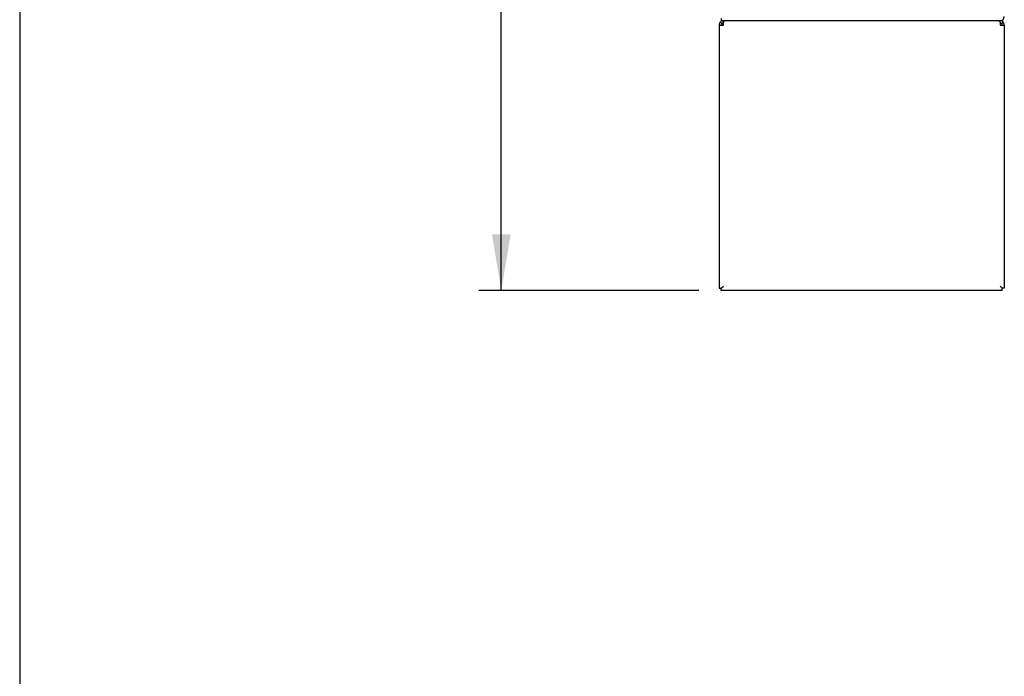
# Model space of a CAD drawing. Header units: inches. Extents: x 2 to 538, y -2 to 358.
# Tile 1 of 22: x 2 to 46, y 117 to 146. Entities that reach past the tile are written whole.
import ezdxf
from ezdxf.enums import TextEntityAlignment as Align

# ---------------------------------------------------------------- set-up
doc = ezdxf.new("R2010")
doc.units = ezdxf.units.IN
doc.header["$MEASUREMENT"] = 0
for name, color, linetype in [('COM54928-3', 7, 'Continuous'), ('COM71163-7', 7, 'Continuous'), ('Default', 7, 'Continuous')]:
    doc.layers.add(name, color=color, linetype=linetype)
doc.styles.add('SEACAD_Times_New_Roman', font='times.ttf')
doc.dimstyles.new('HAMMOND_(STH_-_540x360)', dxfattribs={"dimtxt": 2, "dimasz": 2.5, "dimexe": 1, "dimexo": 1, "dimgap": 0.5, "dimtad": 0, "dimtih": 1, "dimtoh": 1, "dimzin": 0, "dimdsep": 46, "dimtxsty": 'SEACAD_Times_New_Roman', "dimblk1": '_SE_FILLED', "dimblk2": '_SE_FILLED', "dimsah": 1, "dimcen": 1, "dimadec": 0, "dimazin": 0, "dimtfac": 0.8, "dimtofl": 0, "dimtmove": 0, "dimatfit": 3, "dimfxl": 1, "dimtolj": 1, "dimtzin": 0, "dimarcsym": 0})

# ---------------------------------------------------------------- blocks, each defined once
blk = doc.blocks.new('SE3')
at = {"layer": 'COM54928-3', "color": 7, "linetype": 'Continuous'}
for p, q in [((33.34, 146.287), (33.34, 146.343)), ((45.648, 146.287), (45.648, 146.343)), ((33.15, 146.153), (33.15, 134.438)), ((33.15, 146.153), (33.34, 146.153)), ((33.273, 146.22), (33.206, 146.287)), ((33.34, 146.153), (33.34, 146.287)), ((45.648, 146.287), (45.648, 146.153)), ((45.648, 146.153), (45.838, 146.153)), ((45.715, 146.22), (45.782, 146.287)), ((45.838, 146.153), (45.838, 134.438)), ((33.245, 134.438), (33.34, 134.533)), ((33.245, 134.438), (33.34, 134.533)), ((45.743, 134.438), (45.648, 134.533)), ((45.743, 134.438), (45.648, 134.533)), ((33.15, 134.438), (33.245, 134.438)), ((33.245, 134.343), (33.245, 134.438)), ((45.743, 134.343), (33.245, 134.343)), ((45.838, 134.438), (45.743, 134.438)), ((45.743, 134.343), (45.743, 134.438))]:
    blk.add_line(p, q, dxfattribs=at)
for centre, radius, start, end in [((33.34, 146.153), 0.19, 90, 135), ((45.648, 146.153), 0.19, 45, 90), ((33.34, 146.153), 0.19, 135, 180), ((33.34, 146.153), 0.095, 135, 180), ((33.34, 146.153), 0.095, 90, 135), ((45.648, 146.153), 0.095, 45, 90), ((45.648, 146.153), 0.095, 0, 45), ((45.648, 146.153), 0.19, 0, 45)]:
    blk.add_arc(centre, radius, start, end, dxfattribs=at)
for points in [[(33.415, 146.343), (33.402, 146.343), (33.39, 146.338), (33.365, 146.319), (33.353, 146.305), (33.34, 146.287)], [(45.648, 146.287), (45.636, 146.305), (45.623, 146.319), (45.598, 146.338), (45.586, 146.343), (45.574, 146.343)]]:
    blk.add_open_spline(points, degree=3, knots=[0, 0, 0, 0, 0.5, 0.5, 1, 1, 1, 1], dxfattribs=at)
at = {"layer": 'COM71163-7', "color": 7, "linetype": 'Continuous'}
for p in [(33.245, 146.438), (45.648, 146.343)]:
    blk.add_line(p, (33.245, 146.343), dxfattribs=at)
blk.add_arc((45.648, 146.533), 0.19, 270, 0, dxfattribs=at)
blk = doc.blocks.new('DMBLK3235')
at = {"layer": 'Default', "linetype": 'Continuous'}
for points in [[(23.04, 215.968), (23.873, 215.968), (23.457, 218.468)], [(23.04, 136.843), (23.457, 134.343), (23.873, 136.843)]]:
    blk.add_hatch(color=7, dxfattribs=at).paths.add_polyline_path(points)
at = {"layer": 'Default', "color": 7, "linetype": 'Continuous'}
for p, q in [((32.245, 218.468), (22.457, 218.468)), ((23.457, 178.105), (23.457, 218.468)), ((23.457, 134.343), (23.457, 175.405)), ((32.245, 134.343), (22.457, 134.343))]:
    blk.add_line(p, q, dxfattribs=at)
at = {"layer": 'Default', "color": 7, "linetype": 'Continuous', "style": 'SEACAD_Times_New_Roman'}
blk.add_text('84.13', height=2, dxfattribs=at).set_placement((20.044, 177.405), align=Align.TOP_LEFT)
blk = doc.blocks.new('_SE_FILLED')
at = {"color": 0}
blk.add_line((0, 0), (-1, 0), dxfattribs=at)
blk.add_solid([(0, 0), (-1, -0.1665), (-1, 0.1665), (0, 0)], dxfattribs=at)
blk = doc.blocks.new('BORDER')
at = {"layer": 'Default', "color": 7, "linetype": 'Continuous'}
blk.add_line((-41.86, 27.86), (-41.86, 0), dxfattribs=at)

msp = doc.modelspace()

# ---------------------------------------------------------------- block references
at = {"layer": 'Default', "color": 7, "xscale": 12.8, "yscale": 12.8, "zscale": 12.8}
msp.add_blockref('BORDER', (537.834, 1.476), dxfattribs=at)
at = {"layer": 'Default'}
msp.add_blockref('SE3', (0, 0), dxfattribs=at)

# ---------------------------------------------------------------- dimensions: what is measured, and where the dimension line sits
at = {"layer": 'Default', "color": 7, "linetype": 'Continuous'}
dim = msp.add_linear_dim(base=(23.456738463, 134.342747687), p1=(33.245209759, 134.342747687), p2=(33.245131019, 218.467747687), angle=90.000053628, text='\\A1;<>', dimstyle='HAMMOND_(STH_-_540x360)', dxfattribs=at)
dim.commit()
dim.dimension.update_dxf_attribs({"geometry": 'DMBLK3235', "text_midpoint": (23.456738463, 176.405248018), "dimtype": 161})

doc.saveas('drawing.dxf')
